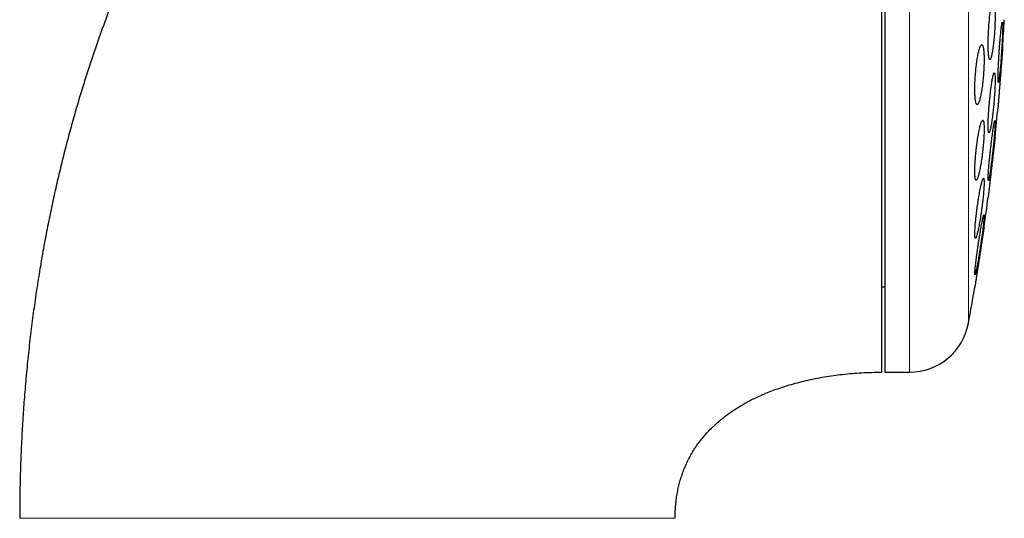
# Model space of a CAD drawing. Header units: millimetres. Extents: x 8 to 817, y 12 to 837.
# Tile 67 of 70: x 598 to 630, y 800 to 817. Entities that reach past the tile are written whole.
import ezdxf

# ---------------------------------------------------------------- set-up
doc = ezdxf.new("R2010")
doc.units = ezdxf.units.MM

msp = doc.modelspace()

# ---------------------------------------------------------------- linework, layer by layer
at = {"color": 7, "linetype": 'Continuous', "lineweight": 30}
for p, q in [((626.443, 837.07), (626.443, 805.07)), ((626.343, 807.92), (626.443, 807.92)), ((626.443, 805.07), (627.269, 805.07))]:
    msp.add_line(p, q, dxfattribs=at)
at = {"color": 252, "linetype": 'Continuous', "lineweight": 0}
for p, q in [((627.269, 805.07), (627.269, 837.07)), ((629.237, 806.709), (629.237, 835.431))]:
    msp.add_line(p, q, dxfattribs=at)
at = {"color": 7, "linetype": 'Continuous', "lineweight": 30}
for centre, radius, start, end in [((550.979, 821.07), 79.564, 356.27884, 356.93802), ((550.979, 821.07), 79.564, 354.11072, 354.8347), ((550.979, 821.07), 79.564, 351.9341, 352.66081), ((550.979, 821.07), 79.564, 349.60133, 350.47668), ((627.269, 807.07), 2, 270, 349.6013)]:
    msp.add_arc(centre, radius, start, end, dxfattribs=at)
for points, knots in [([(626.343, 837.07), (626.181, 837.069), (625.859, 837.067), (625.379, 837.054), (624.908, 837.032), (624.444, 837.002), (623.988, 836.965), (623.513, 836.917), (623.022, 836.858), (622.513, 836.786), (622.015, 836.705), (621.525, 836.616), (621.041, 836.517), (620.564, 836.41), (620.098, 836.295), (619.641, 836.173), (619.195, 836.045), (618.759, 835.91), (618.317, 835.765), (617.87, 835.608), (617.418, 835.439), (616.978, 835.265), (616.55, 835.086), (616.133, 834.903), (615.727, 834.715), (615.332, 834.524), (614.942, 834.326), (614.558, 834.123), (614.178, 833.914), (613.81, 833.702), (613.454, 833.49), (613.108, 833.276), (612.749, 833.046), (612.378, 832.8), (611.999, 832.538), (611.634, 832.277), (611.284, 832.017), (610.949, 831.76), (610.627, 831.506), (610.328, 831.261), (610.05, 831.028), (609.791, 830.805), (609.543, 830.586), (609.306, 830.372), (609.079, 830.163), (608.863, 829.959), (608.656, 829.76), (608.46, 829.567), (608.273, 829.38), (608.091, 829.195), (607.91, 829.007), (607.713, 828.8), (607.499, 828.57), (607.268, 828.315), (607.03, 828.048), (606.794, 827.775), (606.558, 827.496), (606.323, 827.213), (606.084, 826.917), (605.842, 826.608), (605.595, 826.287), (605.345, 825.953), (605.1, 825.615), (604.859, 825.275), (604.622, 824.933), (604.384, 824.578), (604.145, 824.212), (603.904, 823.833), (603.662, 823.441), (603.42, 823.036), (603.177, 822.619), (602.934, 822.188), (602.691, 821.743), (602.449, 821.285), (602.213, 820.822), (601.983, 820.355), (601.759, 819.883), (601.536, 819.399), (601.315, 818.902), (601.104, 818.408), (600.903, 817.917), (600.71, 817.431), (600.52, 816.934), (600.333, 816.425), (600.151, 815.908), (599.973, 815.383), (599.801, 814.849), (599.632, 814.304), (599.467, 813.743), (599.305, 813.167), (599.148, 812.575), (598.996, 811.971), (598.85, 811.354), (598.71, 810.725), (598.576, 810.084), (598.45, 809.43), (598.331, 808.764), (598.22, 808.085), (598.116, 807.394), (598.021, 806.69), (597.935, 805.973), (597.859, 805.244), (597.793, 804.523), (597.739, 803.812), (597.695, 803.11), (597.66, 802.398), (597.635, 801.675), (597.619, 800.942), (597.617, 800.449), (597.616, 800.201)], [0, 0, 0, 0, 0.009367, 0.018585, 0.027658, 0.036589, 0.045384, 0.054044, 0.064084, 0.073949, 0.083642, 0.093169, 0.102725, 0.112116, 0.121347, 0.130422, 0.139344, 0.148117, 0.156744, 0.166182, 0.175445, 0.184537, 0.193461, 0.202219, 0.210813, 0.219245, 0.227518, 0.236015, 0.24434, 0.252494, 0.260479, 0.268295, 0.275944, 0.285062, 0.293932, 0.302553, 0.310927, 0.319052, 0.326929, 0.334558, 0.341332, 0.347896, 0.35425, 0.360393, 0.366324, 0.372042, 0.377548, 0.382839, 0.387915, 0.392801, 0.397792, 0.402968, 0.40931, 0.415914, 0.422783, 0.429917, 0.43676, 0.443834, 0.451142, 0.458686, 0.466467, 0.474488, 0.482752, 0.490542, 0.498539, 0.506745, 0.515163, 0.523795, 0.532642, 0.541707, 0.550993, 0.560501, 0.570234, 0.580194, 0.590385, 0.600206, 0.610237, 0.620478, 0.630933, 0.641604, 0.651472, 0.661521, 0.671753, 0.682171, 0.692774, 0.703372, 0.714154, 0.725121, 0.736275, 0.747852, 0.759627, 0.771604, 0.783782, 0.796166, 0.808756, 0.821555, 0.834564, 0.847786, 0.861223, 0.874877, 0.88875, 0.902844, 0.917162, 0.930484, 0.943998, 0.957704, 0.971606, 0.985704, 1, 1, 1, 1]), ([(626.343, 805.073), (626.343, 805.077), (626.343, 805.086), (626.343, 805.116), (626.343, 805.158), (626.343, 805.214), (626.343, 805.284), (626.343, 805.366), (626.343, 805.462), (626.343, 805.572), (626.343, 805.694), (626.343, 805.829), (626.343, 805.976), (626.343, 806.136), (626.343, 806.309), (626.343, 806.494), (626.343, 806.692), (626.343, 806.902), (626.343, 807.124), (626.343, 807.358), (626.343, 807.602), (626.343, 807.858), (626.343, 808.125), (626.343, 808.403), (626.343, 808.692), (626.343, 808.991), (626.343, 809.301), (626.343, 809.621), (626.343, 809.949), (626.343, 810.287), (626.343, 810.634), (626.343, 810.989), (626.343, 811.354), (626.343, 811.728), (626.343, 812.109), (626.343, 812.497), (626.343, 812.892), (626.343, 813.293), (626.343, 813.701), (626.343, 814.116), (626.343, 814.537), (626.343, 814.964), (626.343, 815.396), (626.343, 815.833), (626.343, 816.273), (626.343, 816.716), (626.343, 817.164), (626.343, 817.615), (626.343, 818.069), (626.343, 818.527), (626.343, 818.987), (626.343, 819.448), (626.343, 819.91), (626.343, 820.372), (626.343, 820.835), (626.343, 821.299), (626.343, 821.763), (626.343, 822.227), (626.343, 822.69), (626.343, 823.151), (626.343, 823.609), (626.343, 824.066), (626.343, 824.519), (626.343, 824.97), (626.343, 825.419), (626.343, 825.715), (626.343, 825.863)], [0, 0, 0, 0, 0.015673, 0.031306, 0.046912, 0.062505, 0.078096, 0.093701, 0.109331, 0.125, 0.140675, 0.15631, 0.171917, 0.187509, 0.203101, 0.218704, 0.234333, 0.25, 0.265675, 0.28131, 0.296917, 0.312509, 0.328101, 0.343704, 0.359333, 0.375, 0.390675, 0.40631, 0.421917, 0.437509, 0.453101, 0.468704, 0.484333, 0.5, 0.515675, 0.53131, 0.546917, 0.562509, 0.578101, 0.593704, 0.609333, 0.625, 0.640675, 0.65631, 0.671917, 0.687509, 0.703101, 0.718704, 0.734333, 0.75, 0.765675, 0.78131, 0.796917, 0.812509, 0.828101, 0.843704, 0.859333, 0.875, 0.890673, 0.906306, 0.921912, 0.937505, 0.953096, 0.968701, 0.984331, 1, 1, 1, 1]), ([(630.066, 817.488), (630.062, 817.487), (630.054, 817.484), (630.042, 817.464), (630.029, 817.433), (630.016, 817.389), (630.003, 817.334), (629.99, 817.268), (629.977, 817.192), (629.964, 817.107), (629.952, 817.014), (629.941, 816.914), (629.931, 816.809), (629.921, 816.7), (629.913, 816.588), (629.906, 816.475), (629.9, 816.362), (629.896, 816.252), (629.893, 816.144), (629.891, 816.041), (629.891, 815.943), (629.893, 815.853), (629.896, 815.77), (629.9, 815.697), (629.905, 815.633), (629.912, 815.58), (629.92, 815.539), (629.929, 815.509), (629.939, 815.491), (629.95, 815.486), (629.962, 815.494), (629.974, 815.513), (629.987, 815.546), (630, 815.59), (630.013, 815.646), (630.026, 815.712), (630.039, 815.789), (630.052, 815.875), (630.063, 815.968), (630.075, 816.068), (630.085, 816.174), (630.094, 816.283), (630.102, 816.395), (630.109, 816.508), (630.115, 816.621), (630.119, 816.732), (630.122, 816.839), (630.123, 816.942), (630.123, 817.039), (630.122, 817.129), (630.119, 817.211), (630.115, 817.284), (630.109, 817.347), (630.102, 817.399), (630.094, 817.44), (630.085, 817.468), (630.076, 817.485), (630.069, 817.487), (630.066, 817.488)], [0, 0, 0, 0, 0.018027, 0.036112, 0.054139, 0.072164, 0.090247, 0.108272, 0.126328, 0.144442, 0.162498, 0.180521, 0.198603, 0.216626, 0.234552, 0.252536, 0.270462, 0.28827, 0.306136, 0.323944, 0.341667, 0.359446, 0.377169, 0.394874, 0.412636, 0.430342, 0.448106, 0.465926, 0.483691, 0.501563, 0.519492, 0.537365, 0.555349, 0.57339, 0.591375, 0.609425, 0.627533, 0.645584, 0.663625, 0.681724, 0.699765, 0.717726, 0.735744, 0.753704, 0.771548, 0.78945, 0.807293, 0.825037, 0.842837, 0.860581, 0.878284, 0.896043, 0.913746, 0.931485, 0.949281, 0.96702, 0.98351, 1, 1, 1, 1]), ([(630.365, 816.732), (630.364, 816.731), (630.361, 816.728), (630.355, 816.709), (630.349, 816.678), (630.342, 816.634), (630.334, 816.58), (630.326, 816.515), (630.318, 816.439), (630.309, 816.355), (630.301, 816.263), (630.292, 816.164), (630.283, 816.06), (630.275, 815.951), (630.266, 815.84), (630.259, 815.727), (630.251, 815.614), (630.245, 815.503), (630.239, 815.394), (630.233, 815.29), (630.229, 815.192), (630.225, 815.101), (630.223, 815.017), (630.221, 814.943), (630.22, 814.879), (630.22, 814.825), (630.222, 814.783), (630.224, 814.753), (630.227, 814.735), (630.231, 814.73), (630.236, 814.737), (630.241, 814.757), (630.248, 814.789), (630.255, 814.833), (630.262, 814.888), (630.27, 814.954), (630.278, 815.03), (630.287, 815.114), (630.296, 815.207), (630.305, 815.306), (630.313, 815.411), (630.322, 815.52), (630.33, 815.632), (630.338, 815.744), (630.345, 815.857), (630.352, 815.968), (630.358, 816.076), (630.363, 816.18), (630.367, 816.278), (630.371, 816.369), (630.373, 816.452), (630.375, 816.525), (630.376, 816.589), (630.375, 816.642), (630.374, 816.683), (630.372, 816.712), (630.369, 816.729), (630.366, 816.731), (630.365, 816.732)], [0, 0, 0, 0, 0.017879, 0.035814, 0.053693, 0.07157, 0.089503, 0.10738, 0.125295, 0.143266, 0.161181, 0.179132, 0.197141, 0.215092, 0.233049, 0.251063, 0.269019, 0.286947, 0.304931, 0.322859, 0.340735, 0.35867, 0.376546, 0.394374, 0.412258, 0.430086, 0.447886, 0.465744, 0.483545, 0.501353, 0.519218, 0.537026, 0.554873, 0.572776, 0.590623, 0.608522, 0.626478, 0.644377, 0.66232, 0.68032, 0.698263, 0.716222, 0.734238, 0.752197, 0.770136, 0.788133, 0.806073, 0.823966, 0.841917, 0.85981, 0.877652, 0.89555, 0.913391, 0.931197, 0.94906, 0.966866, 0.983433, 1, 1, 1, 1]), ([(629.679, 815.988), (629.674, 815.987), (629.663, 815.984), (629.647, 815.964), (629.63, 815.933), (629.612, 815.888), (629.595, 815.833), (629.577, 815.767), (629.56, 815.69), (629.543, 815.604), (629.527, 815.51), (629.512, 815.41), (629.499, 815.304), (629.486, 815.194), (629.475, 815.081), (629.466, 814.968), (629.458, 814.855), (629.452, 814.744), (629.449, 814.637), (629.447, 814.534), (629.447, 814.438), (629.449, 814.348), (629.453, 814.266), (629.458, 814.194), (629.466, 814.131), (629.475, 814.079), (629.486, 814.038), (629.498, 814.008), (629.511, 813.991), (629.526, 813.986), (629.541, 813.994), (629.558, 814.014), (629.575, 814.046), (629.592, 814.091), (629.61, 814.147), (629.627, 814.214), (629.644, 814.292), (629.661, 814.378), (629.677, 814.472), (629.692, 814.573), (629.706, 814.68), (629.718, 814.79), (629.729, 814.902), (629.738, 815.016), (629.745, 815.128), (629.751, 815.239), (629.755, 815.346), (629.756, 815.448), (629.756, 815.545), (629.754, 815.634), (629.75, 815.715), (629.744, 815.787), (629.737, 815.849), (629.728, 815.9), (629.717, 815.941), (629.705, 815.968), (629.692, 815.985), (629.683, 815.987), (629.679, 815.988)], [0, 0, 0, 0, 0.018141, 0.036341, 0.054483, 0.072622, 0.090818, 0.108956, 0.12715, 0.145403, 0.163596, 0.181731, 0.199924, 0.218057, 0.236017, 0.254036, 0.271995, 0.289746, 0.307554, 0.325305, 0.342906, 0.360563, 0.378164, 0.395737, 0.413366, 0.43094, 0.448619, 0.466353, 0.484032, 0.501902, 0.519828, 0.537699, 0.555766, 0.573891, 0.591959, 0.610143, 0.628385, 0.646569, 0.664736, 0.682961, 0.701127, 0.719148, 0.737228, 0.755248, 0.773061, 0.790932, 0.808745, 0.826382, 0.844076, 0.861713, 0.879282, 0.896906, 0.914475, 0.932109, 0.949799, 0.967434, 0.983717, 1, 1, 1, 1]), ([(630.376, 815.906), (630.376, 815.906), (630.375, 815.904), (630.375, 815.893), (630.373, 815.876), (630.371, 815.851), (630.369, 815.82), (630.366, 815.783), (630.363, 815.739), (630.359, 815.69), (630.355, 815.634), (630.35, 815.575), (630.345, 815.509), (630.339, 815.44), (630.334, 815.367), (630.328, 815.291), (630.322, 815.211), (630.315, 815.13), (630.309, 815.047), (630.302, 814.963), (630.296, 814.878), (630.289, 814.793), (630.283, 814.71), (630.276, 814.628), (630.27, 814.547), (630.264, 814.47), (630.258, 814.395), (630.253, 814.325), (630.248, 814.257), (630.243, 814.195), (630.238, 814.138), (630.234, 814.087), (630.231, 814.041), (630.228, 814.002), (630.225, 813.969), (630.223, 813.943), (630.221, 813.923), (630.221, 813.911), (630.22, 813.906), (630.22, 813.907), (630.22, 813.907)], [0, 0, 0, 0, 0.026441, 0.053069, 0.079887, 0.106987, 0.133428, 0.160054, 0.18687, 0.213967, 0.240402, 0.267022, 0.293829, 0.32109, 0.347601, 0.374296, 0.40118, 0.428519, 0.4551, 0.481867, 0.508823, 0.536237, 0.562844, 0.589638, 0.616647, 0.6441, 0.670699, 0.697484, 0.724461, 0.751899, 0.778429, 0.805145, 0.832077, 0.859454, 0.885913, 0.912559, 0.939395, 0.96669, 0.993131, 1, 1, 1, 1]), ([(630.374, 815.88), (630.374, 815.882), (630.374, 815.886), (630.374, 815.887), (630.374, 815.888)], [0, 0, 0, 0, 0.3573689, 1, 1, 1, 1]), ([(630.096, 815.05), (630.093, 815.049), (630.088, 815.046), (630.078, 815.027), (630.067, 814.995), (630.055, 814.952), (630.043, 814.897), (630.03, 814.832), (630.017, 814.756), (630.004, 814.672), (629.991, 814.579), (629.978, 814.48), (629.966, 814.375), (629.954, 814.265), (629.942, 814.153), (629.932, 814.04), (629.922, 813.927), (629.914, 813.816), (629.907, 813.707), (629.901, 813.603), (629.896, 813.506), (629.893, 813.415), (629.892, 813.332), (629.891, 813.258), (629.893, 813.195), (629.895, 813.142), (629.899, 813.1), (629.905, 813.071), (629.911, 813.053), (629.919, 813.048), (629.928, 813.056), (629.938, 813.075), (629.949, 813.108), (629.961, 813.152), (629.973, 813.207), (629.986, 813.273), (629.999, 813.349), (630.012, 813.434), (630.025, 813.527), (630.038, 813.627), (630.05, 813.732), (630.062, 813.842), (630.073, 813.954), (630.084, 814.067), (630.093, 814.18), (630.101, 814.292), (630.109, 814.4), (630.114, 814.503), (630.119, 814.601), (630.122, 814.691), (630.123, 814.773), (630.124, 814.846), (630.122, 814.909), (630.119, 814.961), (630.115, 815.002), (630.11, 815.03), (630.104, 815.047), (630.099, 815.049), (630.096, 815.05)], [0, 0, 0, 0, 0.0179365, 0.0359306, 0.0538677, 0.0718004, 0.0897899, 0.107723, 0.125731, 0.1437962, 0.1618042, 0.1798603, 0.1979739, 0.2160296, 0.2340556, 0.2521395, 0.2701649, 0.2880956, 0.306084, 0.3240141, 0.3418269, 0.3596969, 0.3775094, 0.3952341, 0.4130156, 0.4307404, 0.4484451, 0.4662061, 0.4839112, 0.5016718, 0.5194886, 0.5372497, 0.5551176, 0.573042, 0.5909104, 0.6088909, 0.6269285, 0.6449092, 0.6629585, 0.6810653, 0.6991144, 0.7171577, 0.7352589, 0.7533016, 0.7712662, 0.7892886, 0.8072526, 0.825101, 0.8430068, 0.8608548, 0.8786013, 0.8964047, 0.9141511, 0.9318543, 0.9496139, 0.9673174, 0.9836586, 1, 1, 1, 1]), ([(630.224, 813.949), (630.224, 813.951), (630.224, 813.954), (630.224, 813.96), (630.225, 813.962)], [0, 0, 0, 0, 0.572289, 1, 1, 1, 1]), ([(630.228, 814.01), (630.229, 814.014), (630.229, 814.02), (630.23, 814.027), (630.23, 814.031)], [0, 0, 0, 0, 0.5356192, 1, 1, 1, 1]), ([(629.711, 813.469), (629.707, 813.468), (629.698, 813.465), (629.684, 813.445), (629.669, 813.414), (629.652, 813.37), (629.636, 813.315), (629.618, 813.249), (629.601, 813.173), (629.583, 813.088), (629.566, 812.995), (629.549, 812.894), (629.533, 812.788), (629.517, 812.678), (629.503, 812.566), (629.49, 812.452), (629.479, 812.338), (629.469, 812.227), (629.461, 812.119), (629.454, 812.015), (629.45, 811.918), (629.447, 811.828), (629.447, 811.746), (629.448, 811.673), (629.451, 811.611), (629.456, 811.558), (629.463, 811.518), (629.472, 811.489), (629.482, 811.472), (629.493, 811.467), (629.506, 811.475), (629.521, 811.495), (629.536, 811.527), (629.552, 811.571), (629.569, 811.627), (629.586, 811.693), (629.604, 811.77), (629.621, 811.856), (629.639, 811.949), (629.655, 812.05), (629.672, 812.156), (629.687, 812.266), (629.701, 812.379), (629.714, 812.493), (629.725, 812.607), (629.735, 812.718), (629.743, 812.826), (629.749, 812.929), (629.754, 813.026), (629.756, 813.115), (629.757, 813.197), (629.755, 813.269), (629.752, 813.331), (629.747, 813.382), (629.74, 813.422), (629.731, 813.45), (629.722, 813.466), (629.715, 813.468), (629.711, 813.469)], [0, 0, 0, 0, 0.0180288, 0.0361159, 0.0541457, 0.0721684, 0.0902482, 0.1082714, 0.1264143, 0.1446147, 0.1627575, 0.1809507, 0.1992021, 0.2173945, 0.2354982, 0.2536603, 0.2717629, 0.2896766, 0.3076483, 0.325561, 0.3432707, 0.3610376, 0.378747, 0.3963298, 0.4139688, 0.4315519, 0.449138, 0.4667797, 0.4843666, 0.5020823, 0.5198537, 0.5375705, 0.5554869, 0.5734596, 0.5913767, 0.6094795, 0.6276395, 0.6457424, 0.6639352, 0.6821862, 0.7003784, 0.7185226, 0.7367253, 0.7548685, 0.7728459, 0.7908815, 0.8088579, 0.8266264, 0.8444523, 0.8622203, 0.8798312, 0.8974986, 0.9151097, 0.9326814, 0.9503088, 0.9678812, 0.9839405, 1, 1, 1, 1]), ([(630.116, 813.459), (630.115, 813.458), (630.112, 813.455), (630.105, 813.435), (630.097, 813.405), (630.089, 813.362), (630.079, 813.307), (630.068, 813.242), (630.057, 813.167), (630.045, 813.084), (630.032, 812.992), (630.019, 812.893), (630.006, 812.788), (629.993, 812.68), (629.98, 812.568), (629.967, 812.455), (629.955, 812.341), (629.944, 812.23), (629.933, 812.121), (629.924, 812.017), (629.915, 811.918), (629.908, 811.826), (629.902, 811.743), (629.897, 811.669), (629.894, 811.605), (629.892, 811.551), (629.891, 811.509), (629.892, 811.48), (629.895, 811.462), (629.899, 811.457), (629.904, 811.464), (629.91, 811.484), (629.918, 811.516), (629.927, 811.559), (629.937, 811.614), (629.948, 811.68), (629.959, 811.755), (629.971, 811.84), (629.984, 811.932), (629.997, 812.031), (630.01, 812.136), (630.023, 812.245), (630.036, 812.357), (630.049, 812.47), (630.061, 812.583), (630.072, 812.695), (630.082, 812.804), (630.092, 812.908), (630.1, 813.006), (630.108, 813.097), (630.114, 813.18), (630.118, 813.253), (630.122, 813.317), (630.123, 813.369), (630.124, 813.41), (630.123, 813.439), (630.12, 813.456), (630.118, 813.458), (630.116, 813.459)], [0, 0, 0, 0, 0.0178198, 0.035697, 0.0535173, 0.0713331, 0.0892054, 0.1070218, 0.1249208, 0.1428763, 0.1607757, 0.1787801, 0.1968415, 0.214846, 0.2329015, 0.2510146, 0.2690698, 0.2870987, 0.3051855, 0.3232139, 0.3411498, 0.3591433, 0.3770786, 0.3948964, 0.4127714, 0.4305889, 0.4483163, 0.4661004, 0.4838279, 0.5015318, 0.519292, 0.5369964, 0.554753, 0.5725659, 0.5903232, 0.6081858, 0.6261049, 0.6439679, 0.6619441, 0.6799771, 0.6979534, 0.7160011, 0.7341063, 0.7521539, 0.7701991, 0.7883022, 0.806347, 0.8243163, 0.8423433, 0.860312, 0.8781657, 0.8960768, 0.9139301, 0.9316801, 0.949487, 0.9672371, 0.9836185, 1, 1, 1, 1]), ([(630.123, 812.906), (630.123, 812.906), (630.123, 812.904), (630.122, 812.893), (630.12, 812.876), (630.117, 812.85), (630.113, 812.813), (630.106, 812.76), (630.1, 812.7), (630.092, 812.636), (630.085, 812.577), (630.078, 812.512), (630.07, 812.442), (630.061, 812.37), (630.052, 812.294), (630.043, 812.214), (630.034, 812.133), (630.024, 812.05), (630.015, 811.966), (630.005, 811.881), (629.995, 811.796), (629.985, 811.712), (629.976, 811.63), (629.966, 811.549), (629.957, 811.471), (629.948, 811.396), (629.94, 811.325), (629.932, 811.258), (629.925, 811.195), (629.918, 811.138), (629.913, 811.087), (629.907, 811.041), (629.903, 811.001), (629.899, 810.969), (629.896, 810.942), (629.893, 810.923), (629.892, 810.91), (629.891, 810.904), (629.892, 810.906), (629.892, 810.906)], [0, 0, 0, 0, 0.026343, 0.052872, 0.079591, 0.106505, 0.139358, 0.172571, 0.212969, 0.239327, 0.265869, 0.292597, 0.319773, 0.346298, 0.373006, 0.399903, 0.427251, 0.453901, 0.480735, 0.507857, 0.535371, 0.562098, 0.589012, 0.616216, 0.643818, 0.670509, 0.697387, 0.724557, 0.752128, 0.778708, 0.805475, 0.83246, 0.859894, 0.886307, 0.912907, 0.939698, 0.96695, 0.999803, 1, 1, 1, 1]), ([(630.114, 812.821), (630.114, 812.826), (630.115, 812.835), (630.116, 812.842), (630.116, 812.845)], [0, 0, 0, 0, 0.527239, 1, 1, 1, 1]), ([(630.099, 812.698), (630.1, 812.703), (630.103, 812.726), (630.105, 812.749), (630.107, 812.765), (630.107, 812.767)], [0, 0, 0, 0, 0.181304, 0.880654, 1, 1, 1, 1]), ([(629.736, 811.536), (629.733, 811.535), (629.726, 811.532), (629.715, 811.512), (629.703, 811.481), (629.689, 811.438), (629.674, 811.384), (629.658, 811.319), (629.642, 811.243), (629.625, 811.159), (629.607, 811.067), (629.59, 810.967), (629.572, 810.862), (629.555, 810.752), (629.538, 810.64), (629.523, 810.526), (629.508, 810.412), (629.495, 810.3), (629.483, 810.191), (629.472, 810.086), (629.463, 809.988), (629.456, 809.897), (629.451, 809.814), (629.448, 809.741), (629.447, 809.678), (629.447, 809.626), (629.45, 809.585), (629.454, 809.556), (629.46, 809.539), (629.468, 809.534), (629.478, 809.542), (629.489, 809.561), (629.502, 809.593), (629.515, 809.637), (629.53, 809.692), (629.546, 809.758), (629.563, 809.833), (629.58, 809.918), (629.597, 810.011), (629.615, 810.111), (629.632, 810.217), (629.649, 810.327), (629.666, 810.439), (629.682, 810.553), (629.696, 810.667), (629.709, 810.779), (629.721, 810.888), (629.732, 810.992), (629.74, 811.089), (629.747, 811.18), (629.752, 811.262), (629.755, 811.335), (629.757, 811.397), (629.756, 811.449), (629.753, 811.489), (629.749, 811.517), (629.743, 811.533), (629.738, 811.535), (629.736, 811.536)], [0, 0, 0, 0, 0.0178773, 0.0358125, 0.0536908, 0.0715607, 0.0894871, 0.1073579, 0.1253778, 0.1434544, 0.1614747, 0.1796398, 0.1978627, 0.2160275, 0.234213, 0.2524568, 0.2706413, 0.2887104, 0.3068379, 0.3249059, 0.3427738, 0.3606996, 0.3785668, 0.3962403, 0.4139708, 0.4316442, 0.449216, 0.4668438, 0.4844161, 0.5020205, 0.5196804, 0.5372856, 0.5550409, 0.5728519, 0.5906081, 0.6085686, 0.6265856, 0.6445466, 0.662679, 0.6808688, 0.6990011, 0.7171956, 0.7354482, 0.7536419, 0.7717585, 0.7899336, 0.8080491, 0.8259822, 0.8439734, 0.8619056, 0.8796332, 0.897418, 0.9151452, 0.9327364, 0.950384, 0.9679756, 0.9839877, 1, 1, 1, 1]), ([(629.751, 810.321), (629.749, 810.319), (629.746, 810.317), (629.739, 810.297), (629.73, 810.267), (629.719, 810.224), (629.707, 810.17), (629.694, 810.106), (629.68, 810.031), (629.664, 809.948), (629.648, 809.857), (629.631, 809.758), (629.614, 809.654), (629.596, 809.545), (629.579, 809.433), (629.561, 809.319), (629.545, 809.205), (629.529, 809.093), (629.513, 808.983), (629.5, 808.878), (629.487, 808.779), (629.476, 808.687), (629.466, 808.603), (629.459, 808.529), (629.453, 808.465), (629.449, 808.412), (629.447, 808.371), (629.447, 808.341), (629.449, 808.324), (629.452, 808.319), (629.458, 808.326), (629.465, 808.346), (629.474, 808.377), (629.485, 808.421), (629.497, 808.475), (629.51, 808.54), (629.525, 808.615), (629.54, 808.699), (629.557, 808.791), (629.574, 808.89), (629.591, 808.995), (629.608, 809.104), (629.626, 809.216), (629.643, 809.33), (629.66, 809.443), (629.676, 809.556), (629.691, 809.665), (629.705, 809.769), (629.717, 809.868), (629.728, 809.96), (629.737, 810.043), (629.745, 810.117), (629.751, 810.18), (629.754, 810.232), (629.756, 810.273), (629.756, 810.301), (629.755, 810.318), (629.752, 810.32), (629.751, 810.321)], [0, 0, 0, 0, 0.017727, 0.035512, 0.05324, 0.070961, 0.088737, 0.106459, 0.124318, 0.142234, 0.160094, 0.178152, 0.196267, 0.214325, 0.232506, 0.250745, 0.268926, 0.287097, 0.305327, 0.323498, 0.341529, 0.359619, 0.377649, 0.395473, 0.413354, 0.431177, 0.448819, 0.466519, 0.484161, 0.501728, 0.519351, 0.536919, 0.554547, 0.57223, 0.589858, 0.607655, 0.625507, 0.643304, 0.661306, 0.679365, 0.697368, 0.715524, 0.733738, 0.751894, 0.770083, 0.788331, 0.80652, 0.824605, 0.842748, 0.860832, 0.87872, 0.896667, 0.914555, 0.932246, 0.949994, 0.967684, 0.983842, 1, 1, 1, 1]), ([(629.756, 809.906), (629.756, 809.905), (629.756, 809.903), (629.753, 809.885), (629.748, 809.855), (629.742, 809.814), (629.734, 809.761), (629.725, 809.702), (629.715, 809.638), (629.706, 809.579), (629.696, 809.515), (629.685, 809.446), (629.674, 809.374), (629.662, 809.298), (629.65, 809.219), (629.638, 809.138), (629.625, 809.055), (629.612, 808.971), (629.598, 808.885), (629.585, 808.8), (629.572, 808.716), (629.559, 808.633), (629.547, 808.552), (629.535, 808.473), (629.523, 808.398), (629.512, 808.326), (629.501, 808.259), (629.492, 808.196), (629.483, 808.138), (629.475, 808.087), (629.468, 808.041), (629.462, 808.001), (629.456, 807.968), (629.452, 807.942), (629.449, 807.923), (629.447, 807.91), (629.446, 807.904), (629.447, 807.909), (629.448, 807.912)], [0, 0, 0, 0, 0.031616, 0.063582, 0.102467, 0.13408, 0.16604, 0.204909, 0.23033, 0.255988, 0.281825, 0.307906, 0.333603, 0.359478, 0.385555, 0.412051, 0.437994, 0.464117, 0.490517, 0.517298, 0.543377, 0.569639, 0.596184, 0.623119, 0.649137, 0.67534, 0.70183, 0.728713, 0.754499, 0.780468, 0.806723, 0.833371, 0.858889, 0.884588, 0.910473, 0.936807, 0.968418, 1, 1, 1, 1]), ([(629.749, 809.856), (629.749, 809.858), (629.751, 809.871), (629.753, 809.883), (629.754, 809.89), (629.754, 809.892)], [0, 0, 0, 0, 0.140197, 0.695376, 1, 1, 1, 1]), ([(619.459, 800.201), (619.459, 800.223), (619.459, 800.261), (619.46, 800.311), (619.461, 800.349), (619.462, 800.381), (619.464, 800.442), (619.471, 800.569), (619.487, 800.754), (619.516, 800.965), (619.552, 801.159), (619.595, 801.345), (619.645, 801.523), (619.703, 801.701), (619.773, 801.885), (619.858, 802.076), (619.957, 802.27), (620.067, 802.458), (620.185, 802.637), (620.312, 802.807), (620.445, 802.968), (620.584, 803.121), (620.713, 803.249), (620.827, 803.355), (620.925, 803.44), (621.026, 803.524), (621.135, 803.609), (621.253, 803.696), (621.382, 803.786), (621.52, 803.876), (621.664, 803.964), (621.816, 804.05), (621.979, 804.137), (622.153, 804.223), (622.339, 804.308), (622.543, 804.394), (622.766, 804.481), (623.01, 804.566), (623.268, 804.647), (623.54, 804.724), (623.826, 804.795), (624.126, 804.859), (624.43, 804.915), (624.736, 804.961), (625.043, 805), (625.358, 805.031), (625.681, 805.053), (626.01, 805.067), (626.232, 805.069), (626.343, 805.07)], [0, 0, 0, 0, 0.006843, 0.012126, 0.015876, 0.018957, 0.022126, 0.035303, 0.059418, 0.081072, 0.102769, 0.122198, 0.141772, 0.161524, 0.181476, 0.204422, 0.227679, 0.250753, 0.27346, 0.295857, 0.317995, 0.339915, 0.361651, 0.37548, 0.389251, 0.402978, 0.417373, 0.432909, 0.449605, 0.467479, 0.484918, 0.503381, 0.522885, 0.543446, 0.565079, 0.587796, 0.613824, 0.641161, 0.669806, 0.699749, 0.730971, 0.76344, 0.797109, 0.828975, 0.861737, 0.895319, 0.929631, 0.964566, 1, 1, 1, 1])]:
    msp.add_open_spline(points, degree=3, knots=knots, dxfattribs=at)
at = {"color": 252, "linetype": 'Continuous', "lineweight": 0}
for points, knots in [([(604.079, 800.201), (604.011, 800.201), (603.875, 800.201), (603.67, 800.201), (603.467, 800.201), (603.263, 800.201), (603.059, 800.201), (602.856, 800.201), (602.654, 800.201), (602.446, 800.201), (602.232, 800.201), (602.015, 800.201), (601.803, 800.201), (601.597, 800.201), (601.397, 800.201), (601.204, 800.201), (600.998, 800.201), (600.782, 800.201), (600.559, 800.201), (600.347, 800.201), (600.145, 800.201), (599.953, 800.201), (599.76, 800.201), (599.567, 800.201), (599.377, 800.201), (599.198, 800.201), (599.03, 800.201), (598.871, 800.201), (598.722, 800.201), (598.583, 800.201), (598.455, 800.201), (598.337, 800.201), (598.229, 800.201), (598.131, 800.201), (598.042, 800.201), (597.953, 800.201), (597.868, 800.201), (597.791, 800.201), (597.727, 800.201), (597.678, 800.201), (597.642, 800.201), (597.62, 800.201), (597.618, 800.201), (597.616, 800.201)], [0, 0, 0, 0, 0.014112, 0.028211, 0.042382, 0.056713, 0.071269, 0.086028, 0.100947, 0.115978, 0.133248, 0.150613, 0.168072, 0.185617, 0.203231, 0.220889, 0.238564, 0.261643, 0.284723, 0.307827, 0.330971, 0.354168, 0.377421, 0.404897, 0.43244, 0.460029, 0.487639, 0.515745, 0.543861, 0.572008, 0.600205, 0.628473, 0.656321, 0.684269, 0.712329, 0.740514, 0.777309, 0.814283, 0.851385, 0.888561, 0.925758, 0.962922, 1, 1, 1, 1]), ([(619.459, 800.201), (619.457, 800.201), (619.454, 800.201), (619.431, 800.201), (619.393, 800.201), (619.341, 800.201), (619.275, 800.201), (619.194, 800.201), (619.1, 800.201), (618.993, 800.201), (618.872, 800.201), (618.739, 800.201), (618.594, 800.201), (618.436, 800.201), (618.266, 800.201), (618.085, 800.201), (617.893, 800.201), (617.69, 800.201), (617.476, 800.201), (617.252, 800.201), (617.018, 800.201), (616.774, 800.201), (616.507, 800.201), (616.214, 800.201), (615.895, 800.201), (615.565, 800.201), (615.224, 800.201), (614.872, 800.201), (614.515, 800.201), (614.154, 800.201), (613.79, 800.201), (613.417, 800.201), (613.038, 800.201), (612.651, 800.201), (612.257, 800.201), (611.844, 800.201), (611.411, 800.201), (610.958, 800.201), (610.499, 800.201), (610.035, 800.201), (609.557, 800.201), (609.064, 800.201), (608.559, 800.201), (608.049, 800.201), (607.537, 800.201), (607.023, 800.201), (606.518, 800.201), (606.021, 800.201), (605.535, 800.201), (605.048, 800.201), (604.563, 800.201), (604.241, 800.201), (604.079, 800.201)], [0, 0, 0, 0, 0.0183072, 0.0363716, 0.0542185, 0.0718725, 0.0893575, 0.1066967, 0.1239123, 0.1410254, 0.1580563, 0.1750239, 0.1919461, 0.2088398, 0.2257202, 0.2426017, 0.2594972, 0.2764186, 0.2933764, 0.31038, 0.3274377, 0.3445566, 0.3617427, 0.3818846, 0.4021311, 0.4224869, 0.442955, 0.4635368, 0.4842326, 0.5042066, 0.5242826, 0.5444574, 0.5647273, 0.5850876, 0.6055332, 0.6260581, 0.6487191, 0.6714587, 0.6942671, 0.7171336, 0.740047, 0.7643878, 0.7887544, 0.8131327, 0.837508, 0.8618656, 0.8861909, 0.9090836, 0.9319225, 0.9546958, 0.977392, 1, 1, 1, 1])]:
    msp.add_open_spline(points, degree=3, knots=knots, dxfattribs=at)

doc.saveas('drawing.dxf')
